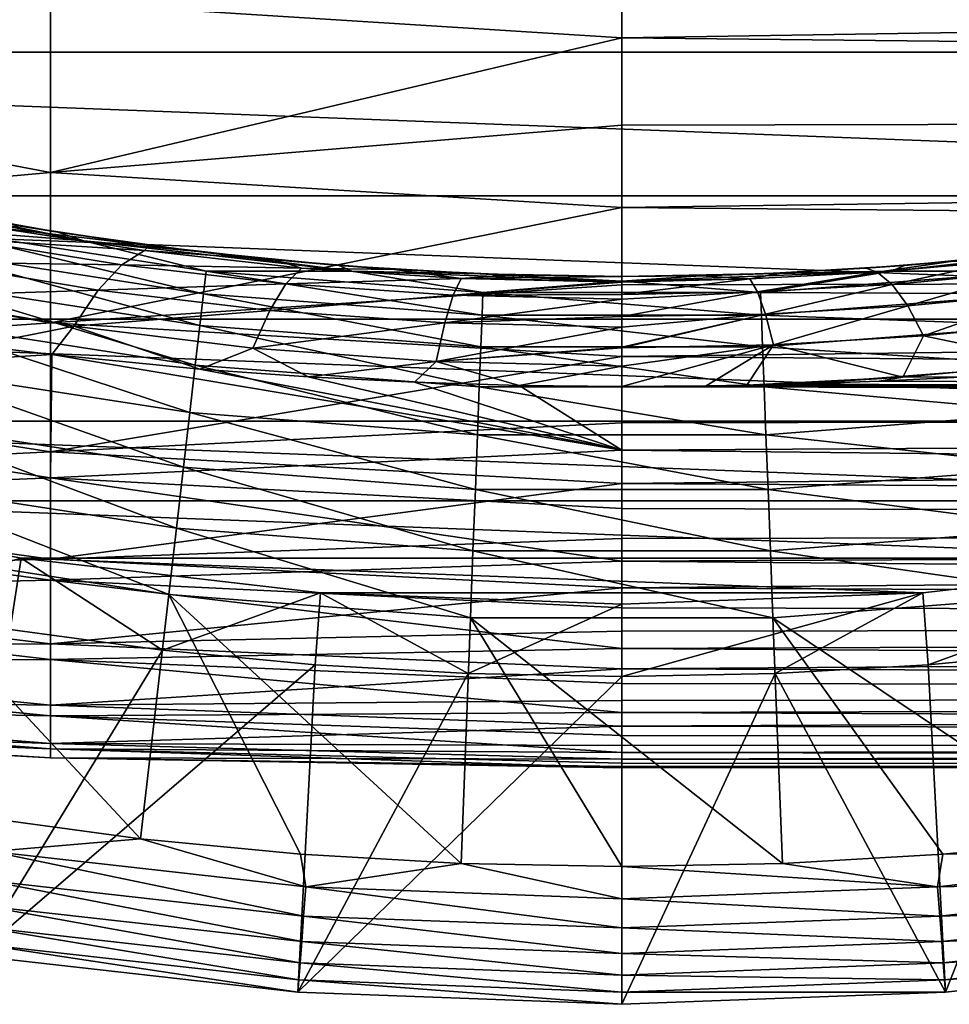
# Model space of a CAD drawing. Header units: metres. Extents: x -61 to 49, y -32 to 32.
# Tile 20 of 256: x -22.84 to -20, y -13.22 to -10.22. Entities that reach past the tile are written whole.
import ezdxf

# ---------------------------------------------------------------- set-up
doc = ezdxf.new("R2010")
doc.units = ezdxf.units.M
doc.layers.add('solid_K_27_40_10_000Y34', color=7, linetype='CONTINUOUS')

msp = doc.modelspace()

# ---------------------------------------------------------------- linework, layer by layer
at = {"layer": 'solid_K_27_40_10_000Y34'}
for points in [[(-27.903782, -9.815182, -32), (-14.096218, -9.815182, -32), (-14.86784, -10.314869, -32)], [(-27.13216, -10.314869, -32), (-27.903782, -9.815182, -32), (-14.86784, -10.314869, -32)], [(-24.491528, -9.806365, 7.550623), (-24.491528, -10.352842, 6.781987), (-22.742485, -10.161375, 7.226955)], [(-21, -10.271112, 7.124201), (0, -10.492024, 6.794649), (0, -9.941111, 7.577873)], [(-21, -9.988726, 7.515009), (-21, -10.271112, 7.124201), (0, -9.941111, 7.577873)], [(-22.742485, -10.161375, 7.226955), (-21, -10.271112, 7.124201), (-21, -9.988726, 7.515009)], [(-24.491528, -10.352842, 6.781987), (-22.742485, -10.682092, 6.432367), (-22.742485, -10.161375, 7.226955)], [(-22.742485, -10.161375, 7.226955), (-22.742485, -10.682092, 6.432367), (-21, -10.271112, 7.124201)], [(-22.742485, -10.682092, 6.432367), (-21, -10.538218, 6.722795), (-21, -10.271112, 7.124201)], [(-21, -10.271112, 7.124201), (-21, -10.538218, 6.722795), (0, -10.492024, 6.794649)], [(-27.13216, -10.314869, -32), (-14.86784, -10.314869, -32), (-15.675418, -10.754004, -32)], [(-26.324583, -10.754004, -32), (-27.13216, -10.314869, -32), (-15.675418, -10.754004, -32)], [(-24.491528, -10.352842, 6.781987), (-24.491528, -10.839205, 5.97397), (-22.742485, -10.682092, 6.432367)], [(-21, -10.789644, 6.311385), (0, -10.981367, 5.971549), (0, -10.492024, 6.794649)], [(-21, -10.538218, 6.722795), (-21, -10.789644, 6.311385), (0, -10.492024, 6.794649)], [(-22.742485, -10.682092, 6.432367), (-21, -10.789644, 6.311385), (-21, -10.538218, 6.722795)], [(-24.491528, -10.839205, 5.97397), (-22.742485, -11.140802, 5.600442), (-22.742485, -10.682092, 6.432367)], [(-22.742485, -10.682092, 6.432367), (-22.742485, -11.140802, 5.600442), (-21, -10.789644, 6.311385)], [(-26.324583, -10.754004, -32), (-15.675418, -10.754004, -32), (-16.51428, -11.130046, -32)], [(-25.48572, -11.130046, -32), (-26.324583, -10.754004, -32), (-16.51428, -11.130046, -32)], [(-23.450846, -10.737858, -19.077032), (-22.641552, -10.890985, -19.077032), (-23.145994, -10.788638, -18.834936)], [(-23.105015, -10.854031, -19.317802), (-22.641552, -10.890985, -19.077032), (-23.450846, -10.737858, -19.077032)], [(-22.841665, -10.844735, -7.086226), (-23.145994, -10.788638, -18.834936), (-22.720779, -10.864572, -18.834936)], [(-22.641552, -10.890985, -19.077032), (-22.720779, -10.864572, -18.834936), (-23.145994, -10.788638, -18.834936)], [(-22.742485, -11.140802, 5.600442), (-21, -11.025017, 5.890586), (-21, -10.789644, 6.311385)], [(-21, -10.789644, 6.311385), (-21, -11.025017, 5.890586), (0, -10.981367, 5.971549)], [(-24.491528, -10.839205, 5.97397), (-24.491528, -11.262629, 5.131266), (-22.742485, -11.140802, 5.600442)], [(-22.926676, -10.847767, -6.744279), (-22.841665, -10.844735, -7.086226), (-22.440596, -10.905259, -6.971055)], [(-22.440596, -10.905259, -6.971055), (-22.841665, -10.844735, -7.086226), (-22.720779, -10.864572, -18.834936)], [(-23.118336, -10.92271, -19.552031), (-22.275993, -11.052818, -19.552031), (-23.105015, -10.854031, -19.317802)], [(-23.105015, -10.854031, -19.317802), (-22.267971, -10.98332, -19.317802), (-22.641552, -10.890985, -19.077032)], [(-22.275993, -11.052818, -19.552031), (-22.267971, -10.98332, -19.317802), (-23.105015, -10.854031, -19.317802)], [(-23.014748, -10.88519, -6.404721), (-22.926676, -10.847767, -6.744279), (-22.456352, -10.920732, -6.612664)], [(-22.456352, -10.920732, -6.612664), (-22.926676, -10.847767, -6.744279), (-22.440596, -10.905259, -6.971055)], [(-22.440596, -10.905259, -6.971055), (-22.720779, -10.864572, -18.834936), (-22.292912, -10.923753, -18.834936)], [(-22.641552, -10.890985, -19.077032), (-22.292912, -10.923753, -18.834936), (-22.720779, -10.864572, -18.834936)], [(-23.106974, -10.956305, -6.071712), (-23.014748, -10.88519, -6.404721), (-22.525288, -10.964016, -6.2694)], [(-22.525288, -10.964016, -6.2694), (-23.014748, -10.88519, -6.404721), (-22.456352, -10.920732, -6.612664)], [(-22.641552, -10.890985, -19.077032), (-21.823078, -10.983204, -19.077032), (-22.292912, -10.923753, -18.834936)], [(-22.267971, -10.98332, -19.317802), (-21.823078, -10.983204, -19.077032), (-22.641552, -10.890985, -19.077032)], [(-22.456352, -10.920732, -6.612664), (-22.440596, -10.905259, -6.971055), (-22.058771, -10.948927, -6.886601)], [(-22.058771, -10.948927, -6.886601), (-22.440596, -10.905259, -6.971055), (-22.292912, -10.923753, -18.834936)], [(-20.176922, -10.983204, -19.077032), (-19.358448, -10.890985, -19.077032), (-20.13695, -10.96609, -18.834936)], [(-19.732029, -10.98332, -19.317802), (-19.358448, -10.890985, -19.077032), (-20.176922, -10.983204, -19.077032)], [(-19.358448, -10.890985, -19.077032), (-19.707088, -10.923753, -18.834936), (-20.13695, -10.96609, -18.834936)], [(-23.136747, -11.017647, -19.776541), (-22.287085, -11.148885, -19.776541), (-23.118336, -10.92271, -19.552031)], [(-22.287085, -11.148885, -19.776541), (-22.275993, -11.052818, -19.552031), (-23.118336, -10.92271, -19.552031)], [(-22.525288, -10.964016, -6.2694), (-22.456352, -10.920732, -6.612664), (-21.976816, -10.973948, -6.514784)], [(-21.976816, -10.973948, -6.514784), (-22.456352, -10.920732, -6.612664), (-22.058771, -10.948927, -6.886601)], [(-22.058771, -10.948927, -6.886601), (-22.292912, -10.923753, -18.834936), (-21.86305, -10.96609, -18.834936)], [(-21.823078, -10.983204, -19.077032), (-21.86305, -10.96609, -18.834936), (-22.292912, -10.923753, -18.834936)], [(-19.988632, -10.953407, -6.917551), (-20.13695, -10.96609, -18.834936), (-19.707088, -10.923753, -18.834936)], [(-23.202463, -11.060428, -5.748451), (-23.106974, -10.956305, -6.071712), (-22.597309, -11.041093, -5.932756)], [(-22.597309, -11.041093, -5.932756), (-23.106974, -10.956305, -6.071712), (-22.525288, -10.964016, -6.2694)], [(-22.597309, -11.041093, -5.932756), (-22.525288, -10.964016, -6.2694), (-22.024332, -11.021749, -6.168489)], [(-22.024332, -11.021749, -6.168489), (-22.525288, -10.964016, -6.2694), (-21.976816, -10.973948, -6.514784)], [(-21.693569, -10.978113, -6.829473), (-22.058771, -10.948927, -6.886601), (-21.86305, -10.96609, -18.834936)], [(-21.976816, -10.973948, -6.514784), (-22.058771, -10.948927, -6.886601), (-21.693569, -10.978113, -6.829473)], [(-19.988632, -10.953407, -6.917551), (-20.255157, -10.974753, -6.857494), (-20.13695, -10.96609, -18.834936)], [(-20.22097, -10.986195, -6.545013), (-20.255157, -10.974753, -6.857494), (-19.988632, -10.953407, -6.917551)], [(-19.839098, -10.952531, -6.632997), (-20.22097, -10.986195, -6.545013), (-19.988632, -10.953407, -6.917551)], [(-20.174561, -11.024228, -6.236421), (-20.22097, -10.986195, -6.545013), (-19.839098, -10.952531, -6.632997)], [(-19.771727, -10.987038, -6.327863), (-20.174561, -11.024228, -6.236421), (-19.839098, -10.952531, -6.632997)], [(-22.275993, -11.052818, -19.552031), (-21.426165, -11.118063, -19.552031), (-22.267971, -10.98332, -19.317802)], [(-22.267971, -10.98332, -19.317802), (-21.423485, -11.048155, -19.317802), (-21.823078, -10.983204, -19.077032)], [(-21.426165, -11.118063, -19.552031), (-21.423485, -11.048155, -19.317802), (-22.267971, -10.98332, -19.317802)], [(-22.024332, -11.021749, -6.168489), (-21.976816, -10.973948, -6.514784), (-21.4902, -11.006328, -6.454576)], [(-21.4902, -11.006328, -6.454576), (-21.976816, -10.973948, -6.514784), (-21.693569, -10.978113, -6.829473)], [(-21.693569, -10.978113, -6.829473), (-21.86305, -10.96609, -18.834936), (-21.431858, -10.991519, -18.834936)], [(-21.823078, -10.983204, -19.077032), (-21.431858, -10.991519, -18.834936), (-21.86305, -10.96609, -18.834936)], [(-21.823078, -10.983204, -19.077032), (-21, -11.014002, -19.077032), (-21.431858, -10.991519, -18.834936)], [(-21.423485, -11.048155, -19.317802), (-21, -11.014002, -19.077032), (-21.823078, -10.983204, -19.077032)], [(-21.34095, -10.994715, -6.796288), (-21.693569, -10.978113, -6.829473), (-21.431858, -10.991519, -18.834936)], [(-21.4902, -11.006328, -6.454576), (-21.693569, -10.978113, -6.829473), (-21.34095, -10.994715, -6.796288)], [(-21.4902, -11.006328, -6.454576), (-21.34095, -10.994715, -6.796288), (-21, -11, -6.786015)], [(-21.34095, -10.994715, -6.796288), (-21.431858, -10.991519, -18.834936), (-21, -11, -18.834936)], [(-21, -11.014002, -19.077032), (-21, -11, -18.834936), (-21.431858, -10.991519, -18.834936)], [(-21, -11, -6.786015), (-21.34095, -10.994715, -6.796288), (-21, -11, -18.834936)], [(-21, -11.243987, 5.461022), (0, -11.406266, 5.113404), (0, -10.981367, 5.971549)], [(-21, -11.025017, 5.890586), (-21, -11.243987, 5.461022), (0, -10.981367, 5.971549)], [(-20.176922, -10.983204, -19.077032), (-20.568142, -10.991519, -18.834936), (-21, -11, -18.834936)], [(-21, -11.014002, -19.077032), (-20.176922, -10.983204, -19.077032), (-21, -11, -18.834936)], [(-20.576515, -11.048155, -19.317802), (-20.176922, -10.983204, -19.077032), (-21, -11.014002, -19.077032)], [(-21, -11, -6.786015), (-21, -11, -18.834936), (-20.568142, -10.991519, -18.834936)], [(-20.758699, -10.997353, -6.793377), (-21, -11, -6.786015), (-20.568142, -10.991519, -18.834936)], [(-20.510244, -10.989092, -6.817299), (-20.758699, -10.997353, -6.793377), (-20.568142, -10.991519, -18.834936)], [(-20.609011, -11.006741, -6.490845), (-20.758699, -10.997353, -6.793377), (-20.510244, -10.989092, -6.817299)], [(-20.22097, -10.986195, -6.545013), (-20.609011, -11.006741, -6.490845), (-20.510244, -10.989092, -6.817299)], [(-20.585344, -11.047017, -6.179989), (-20.609011, -11.006741, -6.490845), (-20.22097, -10.986195, -6.545013)], [(-20.174561, -11.024228, -6.236421), (-20.585344, -11.047017, -6.179989), (-20.22097, -10.986195, -6.545013)], [(-20.576515, -11.048155, -19.317802), (-19.732029, -10.98332, -19.317802), (-20.176922, -10.983204, -19.077032)], [(-19.724007, -11.052818, -19.552031), (-19.732029, -10.98332, -19.317802), (-20.576515, -11.048155, -19.317802)], [(-20.510244, -10.989092, -6.817299), (-20.568142, -10.991519, -18.834936), (-20.13695, -10.96609, -18.834936)], [(-20.176922, -10.983204, -19.077032), (-20.13695, -10.96609, -18.834936), (-20.568142, -10.991519, -18.834936)], [(-20.255157, -10.974753, -6.857494), (-20.510244, -10.989092, -6.817299), (-20.13695, -10.96609, -18.834936)], [(-20.22097, -10.986195, -6.545013), (-20.510244, -10.989092, -6.817299), (-20.255157, -10.974753, -6.857494)], [(-20.127014, -11.089282, -5.932552), (-20.174561, -11.024228, -6.236421), (-19.771727, -10.987038, -6.327863)], [(-19.702629, -11.048542, -6.027399), (-20.127014, -11.089282, -5.932552), (-19.771727, -10.987038, -6.327863)], [(-23.160002, -11.137552, -19.988293), (-22.301092, -11.270219, -19.988293), (-23.136747, -11.017647, -19.776541)], [(-22.301092, -11.270219, -19.988293), (-22.287085, -11.148885, -19.776541), (-23.136747, -11.017647, -19.776541)], [(-22.742485, -11.140802, 5.600442), (-21, -11.243987, 5.461022), (-21, -11.025017, 5.890586)], [(-22.073889, -11.103412, -5.828874), (-22.597309, -11.041093, -5.932756), (-22.024332, -11.021749, -6.168489)], [(-22.073889, -11.103412, -5.828874), (-22.024332, -11.021749, -6.168489), (-21.514454, -11.056998, -6.106304)], [(-21.514454, -11.056998, -6.106304), (-22.024332, -11.021749, -6.168489), (-21.4902, -11.006328, -6.454576)], [(-21.514454, -11.056998, -6.106304), (-21.4902, -11.006328, -6.454576), (-21, -11.017239, -6.434094)], [(-21.514454, -11.056998, -6.106304), (-21, -11.017239, -6.434094), (-21, -11.054737, -6.160625)], [(-21.4902, -11.006328, -6.454576), (-21, -11, -6.786015), (-21, -11.013691, -6.472306)], [(-21.4902, -11.006328, -6.454576), (-21, -11.013691, -6.472306), (-21, -11.017239, -6.434094)], [(-21.423485, -11.048155, -19.317802), (-20.576515, -11.048155, -19.317802), (-21, -11.014002, -19.077032)], [(-21, -11.013691, -6.472306), (-21, -11, -6.786015), (-20.758699, -10.997353, -6.793377)], [(-20.609011, -11.006741, -6.490845), (-21, -11.013691, -6.472306), (-20.758699, -10.997353, -6.793377)], [(-21, -11.017239, -6.434094), (-21, -11.013691, -6.472306), (-20.609011, -11.006741, -6.490845)], [(-21, -11.054737, -6.160625), (-21, -11.017239, -6.434094), (-20.609011, -11.006741, -6.490845)], [(-20.585344, -11.047017, -6.179989), (-21, -11.054737, -6.160625), (-20.609011, -11.006741, -6.490845)], [(-20.561115, -11.114326, -5.873889), (-20.585344, -11.047017, -6.179989), (-20.174561, -11.024228, -6.236421)], [(-20.127014, -11.089282, -5.932552), (-20.561115, -11.114326, -5.873889), (-20.174561, -11.024228, -6.236421)], [(-22.671724, -11.15122, -5.605967), (-23.202463, -11.060428, -5.748451), (-22.597309, -11.041093, -5.932756)], [(-22.671724, -11.15122, -5.605967), (-22.597309, -11.041093, -5.932756), (-22.073889, -11.103412, -5.828874)], [(-22.287085, -11.148885, -19.776541), (-21.429869, -11.214698, -19.776541), (-22.275993, -11.052818, -19.552031)], [(-21.429869, -11.214698, -19.776541), (-21.426165, -11.118063, -19.552031), (-22.275993, -11.052818, -19.552031)], [(-21.514454, -11.056998, -6.106304), (-21, -11.054737, -6.160625), (-21, -11.068892, -6.08511)], [(-21.426165, -11.118063, -19.552031), (-20.573835, -11.118063, -19.552031), (-21.423485, -11.048155, -19.317802)], [(-20.573835, -11.118063, -19.552031), (-20.576515, -11.048155, -19.317802), (-21.423485, -11.048155, -19.317802)], [(-21, -11.068892, -6.08511), (-21, -11.054737, -6.160625), (-20.585344, -11.047017, -6.179989)], [(-21, -11.121979, -5.856853), (-21, -11.068892, -6.08511), (-20.585344, -11.047017, -6.179989)], [(-20.561115, -11.114326, -5.873889), (-21, -11.121979, -5.856853), (-20.585344, -11.047017, -6.179989)], [(-20.573835, -11.118063, -19.552031), (-19.724007, -11.052818, -19.552031), (-20.576515, -11.048155, -19.317802)], [(-19.712915, -11.148885, -19.776541), (-19.724007, -11.052818, -19.552031), (-20.573835, -11.118063, -19.552031)], [(-20.078693, -11.180861, -5.635722), (-20.127014, -11.089282, -5.932552), (-19.702629, -11.048542, -6.027399)], [(-19.632334, -11.136576, -5.733894), (-20.078693, -11.180861, -5.635722), (-19.702629, -11.048542, -6.027399)], [(-22.671724, -11.15122, -5.605967), (-22.96825, -11.210253, -5.44069), (-23.202463, -11.060428, -5.748451)], [(-21.539722, -11.141568, -5.76475), (-22.073889, -11.103412, -5.828874), (-21.514454, -11.056998, -6.106304)], [(-21.539722, -11.141568, -5.76475), (-21.514454, -11.056998, -6.106304), (-21, -11.068892, -6.08511)], [(-21.539722, -11.141568, -5.76475), (-21, -11.068892, -6.08511), (-21, -11.121979, -5.856853)], [(-22.125008, -11.218149, -5.499199), (-22.671724, -11.15122, -5.605967), (-22.073889, -11.103412, -5.828874)], [(-22.125008, -11.218149, -5.499199), (-22.073889, -11.103412, -5.828874), (-21.539722, -11.141568, -5.76475)], [(-21, -11.154454, -5.742857), (-21, -11.121979, -5.856853), (-20.561115, -11.114326, -5.873889)], [(-21, -11.215894, -5.558102), (-21, -11.154454, -5.742857), (-20.561115, -11.114326, -5.873889)], [(-21, -11.217418, -5.55391), (-21, -11.215894, -5.558102), (-20.561115, -11.114326, -5.873889)], [(-20.536507, -11.208154, -5.574882), (-21, -11.217418, -5.55391), (-20.561115, -11.114326, -5.873889)], [(-20.536507, -11.208154, -5.574882), (-20.561115, -11.114326, -5.873889), (-20.127014, -11.089282, -5.932552)], [(-20.078693, -11.180861, -5.635722), (-20.536507, -11.208154, -5.574882), (-20.127014, -11.089282, -5.932552)], [(-25.48572, -11.130046, -32), (-16.51428, -11.130046, -32), (-17.379412, -11.440759, -32)], [(-24.620588, -11.440759, -32), (-25.48572, -11.130046, -32), (-17.379412, -11.440759, -32)], [(-24.491528, -11.262629, 5.131266), (-22.742485, -11.534845, 4.736008), (-22.742485, -11.140802, 5.600442)], [(-23.187782, -11.280803, -20.184416), (-22.317827, -11.415176, -20.184416), (-23.160002, -11.137552, -19.988293)], [(-22.317827, -11.415176, -20.184416), (-22.301092, -11.270219, -19.988293), (-23.160002, -11.137552, -19.988293)], [(-22.742485, -11.140802, 5.600442), (-22.742485, -11.534845, 4.736008), (-21, -11.243987, 5.461022)], [(-21.565762, -11.259224, -5.433194), (-22.125008, -11.218149, -5.499199), (-21.539722, -11.141568, -5.76475)], [(-21.565762, -11.259224, -5.433194), (-21.539722, -11.141568, -5.76475), (-21, -11.154454, -5.742857)], [(-21.539722, -11.141568, -5.76475), (-21, -11.121979, -5.856853), (-21, -11.154454, -5.742857)], [(-21.429869, -11.214698, -19.776541), (-20.570131, -11.214698, -19.776541), (-21.426165, -11.118063, -19.552031)], [(-20.570131, -11.214698, -19.776541), (-20.573835, -11.118063, -19.552031), (-21.426165, -11.118063, -19.552031)], [(-20.570131, -11.214698, -19.776541), (-19.712915, -11.148885, -19.776541), (-20.573835, -11.118063, -19.552031)], [(-19.677286, -11.264066, -5.420813), (-20.078693, -11.180861, -5.635722), (-19.632334, -11.136576, -5.733894)], [(-22.671724, -11.15122, -5.605967), (-22.739212, -11.237746, -5.403551), (-22.96825, -11.210253, -5.44069)], [(-22.671724, -11.15122, -5.605967), (-22.286808, -11.282078, -5.342839), (-22.739212, -11.237746, -5.403551)], [(-22.125008, -11.218149, -5.499199), (-22.286808, -11.282078, -5.342839), (-22.671724, -11.15122, -5.605967)], [(-22.301092, -11.270219, -19.988293), (-21.434547, -11.336748, -19.988293), (-22.287085, -11.148885, -19.776541)], [(-21.434547, -11.336748, -19.988293), (-21.429869, -11.214698, -19.776541), (-22.287085, -11.148885, -19.776541)], [(-21.565762, -11.259224, -5.433194), (-21, -11.154454, -5.742857), (-21, -11.215894, -5.558102)], [(-19.698908, -11.270219, -19.988293), (-19.712915, -11.148885, -19.776541), (-20.570131, -11.214698, -19.776541)], [(-20.142151, -11.306896, -5.329837), (-20.536507, -11.208154, -5.574882), (-20.078693, -11.180861, -5.635722)], [(-19.677286, -11.264066, -5.420813), (-20.142151, -11.306896, -5.329837), (-20.078693, -11.180861, -5.635722)], [(-24.491528, -11.346191, -4.943746), (-22.96825, -11.210253, -5.44069), (-22.739212, -11.237746, -5.403551)], [(-22.125008, -11.218149, -5.499199), (-21.956736, -11.305851, -5.310009), (-22.286808, -11.282078, -5.342839)], [(-21.565762, -11.259224, -5.433194), (-21.956736, -11.305851, -5.310009), (-22.125008, -11.218149, -5.499199)], [(-21.565762, -11.259224, -5.433194), (-21, -11.215894, -5.558102), (-21, -11.217418, -5.55391)], [(-21.565762, -11.259224, -5.433194), (-21, -11.217418, -5.55391), (-21.000002, -11.273105, -5.410625)], [(-21.434547, -11.336748, -19.988293), (-20.565453, -11.336748, -19.988293), (-21.429869, -11.214698, -19.776541)], [(-20.565453, -11.336748, -19.988293), (-20.570131, -11.214698, -19.776541), (-21.429869, -11.214698, -19.776541)], [(-21.000002, -11.273105, -5.410625), (-20.536507, -11.208154, -5.574882), (-21, -11.335403, -5.268645)], [(-21.000002, -11.273105, -5.410625), (-21, -11.217418, -5.55391), (-20.536507, -11.208154, -5.574882)], [(-20.536507, -11.208154, -5.574882), (-20.742598, -11.333806, -5.27208), (-21, -11.335403, -5.268645)], [(-20.536507, -11.208154, -5.574882), (-20.618309, -11.331668, -5.276675), (-20.742598, -11.333806, -5.27208)], [(-20.142151, -11.306896, -5.329837), (-20.618309, -11.331668, -5.276675), (-20.536507, -11.208154, -5.574882)], [(-20.565453, -11.336748, -19.988293), (-19.698908, -11.270219, -19.988293), (-20.570131, -11.214698, -19.776541)], [(-24.491528, -11.346191, -4.943746), (-22.739212, -11.237746, -5.403551), (-22.742485, -11.614265, -4.53776)], [(-24.491528, -11.262629, 5.131266), (-24.491528, -11.620655, 4.258765), (-22.742485, -11.534845, 4.736008)], [(-22.742485, -11.614265, -4.53776), (-22.739212, -11.237746, -5.403551), (-21, -11.530157, -4.827574)], [(-22.742485, -11.534845, 4.736008), (-21, -11.446227, 5.023334), (-21, -11.243987, 5.461022)], [(-22.739212, -11.237746, -5.403551), (-22.286808, -11.282078, -5.342839), (-21, -11.530157, -4.827574)], [(-21.565762, -11.259224, -5.433194), (-21.632061, -11.322644, -5.28646), (-21.956736, -11.305851, -5.310009)], [(-21.565762, -11.259224, -5.433194), (-21.313101, -11.33247, -5.272602), (-21.632061, -11.322644, -5.28646)], [(-21.565762, -11.259224, -5.433194), (-21.000002, -11.273105, -5.410625), (-21.313101, -11.33247, -5.272602)], [(-21, -11.243987, 5.461022), (-21, -11.446227, 5.023334), (0, -11.406266, 5.113404)], [(-19.677286, -11.264066, -5.420813), (-19.944731, -11.305721, -5.332042), (-20.142151, -11.306896, -5.329837)], [(-23.219715, -11.445457, -20.362253), (-22.337061, -11.581792, -20.362253), (-23.187782, -11.280803, -20.184416)], [(-22.337061, -11.581792, -20.362253), (-22.317827, -11.415176, -20.184416), (-23.187782, -11.280803, -20.184416)], [(-22.317827, -11.415176, -20.184416), (-21.440136, -11.48256, -20.184416), (-22.301092, -11.270219, -19.988293)], [(-21.440136, -11.48256, -20.184416), (-21.434547, -11.336748, -19.988293), (-22.301092, -11.270219, -19.988293)], [(-22.286808, -11.282078, -5.342839), (-21.956736, -11.305851, -5.310009), (-21, -11.530157, -4.827574)], [(-21.000002, -11.273105, -5.410625), (-21, -11.335403, -5.268645), (-21.313101, -11.33247, -5.272602)], [(-19.682173, -11.415176, -20.184416), (-19.698908, -11.270219, -19.988293), (-20.565453, -11.336748, -19.988293)], [(-21.956736, -11.305851, -5.310009), (-21.632061, -11.322644, -5.28646), (-21, -11.530157, -4.827574)], [(-21.632061, -11.322644, -5.28646), (-21.313101, -11.33247, -5.272602), (-21, -11.530157, -4.827574)], [(-20.142151, -11.306896, -5.329837), (-20.480711, -11.328295, -5.283913), (-20.618309, -11.331668, -5.276675)], [(-20.142151, -11.306896, -5.329837), (-20.214371, -11.31885, -5.304115), (-20.480711, -11.328295, -5.283913)], [(-20.480711, -11.328295, -5.283913), (-20.214371, -11.31885, -5.304115), (0, -11.406266, -5.113404)], [(-20.214371, -11.31885, -5.304115), (-19.944731, -11.305721, -5.332042), (0, -11.406266, -5.113404)], [(-20.142151, -11.306896, -5.329837), (-19.944731, -11.305721, -5.332042), (-20.214371, -11.31885, -5.304115)], [(-24.491528, -11.689696, -4.065427), (-24.491528, -11.346191, -4.943746), (-22.742485, -11.614265, -4.53776)], [(-21.440136, -11.48256, -20.184416), (-20.559864, -11.48256, -20.184416), (-21.434547, -11.336748, -19.988293)], [(-20.559864, -11.48256, -20.184416), (-20.565453, -11.336748, -19.988293), (-21.434547, -11.336748, -19.988293)], [(-21.313101, -11.33247, -5.272602), (-21, -11.335403, -5.268645), (-21, -11.530157, -4.827574)], [(-21, -11.335403, -5.268645), (-20.742598, -11.333806, -5.27208), (0, -11.406266, -5.113404)], [(-21, -11.530157, -4.827574), (-21, -11.335403, -5.268645), (0, -11.406266, -5.113404)], [(-20.742598, -11.333806, -5.27208), (-20.618309, -11.331668, -5.276675), (0, -11.406266, -5.113404)], [(-20.618309, -11.331668, -5.276675), (-20.480711, -11.328295, -5.283913), (0, -11.406266, -5.113404)], [(-20.559864, -11.48256, -20.184416), (-19.682173, -11.415176, -20.184416), (-20.565453, -11.336748, -19.988293)], [(-22.337061, -11.581792, -20.362253), (-21.44656, -11.65016, -20.362253), (-22.317827, -11.415176, -20.184416)], [(-21.44656, -11.65016, -20.362253), (-21.440136, -11.48256, -20.184416), (-22.317827, -11.415176, -20.184416)], [(-21, -11.631438, 4.578171), (0, -11.764227, 4.225251), (0, -11.406266, 5.113404)], [(-21, -11.446227, 5.023334), (-21, -11.631438, 4.578171), (0, -11.406266, 5.113404)], [(-21, -11.530157, -4.827574), (0, -11.406266, -5.113404), (0, -11.764227, -4.225251)], [(-19.662939, -11.581792, -20.362253), (-19.682173, -11.415176, -20.184416), (-20.559864, -11.48256, -20.184416)], [(-24.620588, -11.440759, -32), (-17.379412, -11.440759, -32), (-18.265709, -11.68432, -32)], [(-23.734291, -11.68432, -32), (-24.620588, -11.440759, -32), (-18.265709, -11.68432, -32)], [(-23.255367, -11.629284, -20.519396), (-22.358536, -11.767808, -20.519396), (-23.219715, -11.445457, -20.362253)], [(-22.358536, -11.767808, -20.519396), (-22.337061, -11.581792, -20.362253), (-23.219715, -11.445457, -20.362253)], [(-22.742485, -11.534845, 4.736008), (-21, -11.631438, 4.578171), (-21, -11.446227, 5.023334)], [(-21.44656, -11.65016, -20.362253), (-20.55344, -11.65016, -20.362253), (-21.440136, -11.48256, -20.184416)], [(-20.55344, -11.65016, -20.362253), (-20.559864, -11.48256, -20.184416), (-21.440136, -11.48256, -20.184416)], [(-20.55344, -11.65016, -20.362253), (-19.662939, -11.581792, -20.362253), (-20.559864, -11.48256, -20.184416)], [(-24.491528, -11.620655, 4.258765), (-22.742485, -11.861933, 3.844084), (-22.742485, -11.534845, 4.736008)], [(-22.742485, -11.614265, -4.53776), (-21, -11.530157, -4.827574), (-21, -11.707756, -4.379321)], [(-22.742485, -11.534845, 4.736008), (-22.742485, -11.861933, 3.844084), (-21, -11.631438, 4.578171)], [(-21, -11.707756, -4.379321), (-21, -11.530157, -4.827574), (0, -11.764227, -4.225251)], [(-22.358536, -11.767808, -20.519396), (-21.453733, -11.837275, -20.519396), (-22.337061, -11.581792, -20.362253)], [(-21.453733, -11.837275, -20.519396), (-21.44656, -11.65016, -20.362253), (-22.337061, -11.581792, -20.362253)], [(-19.641464, -11.767808, -20.519396), (-19.662939, -11.581792, -20.362253), (-20.55344, -11.65016, -20.362253)], [(-24.491528, -11.689696, -4.065427), (-22.742485, -11.614265, -4.53776), (-22.742485, -11.926029, -3.640365)], [(-24.491528, -11.620655, 4.258765), (-24.491528, -11.911203, 3.361536), (-22.742485, -11.861933, 3.844084)], [(-22.742485, -11.614265, -4.53776), (-21, -11.707756, -4.379321), (-21, -11.867936, -3.924551)], [(-22.742485, -11.926029, -3.640365), (-22.742485, -11.614265, -4.53776), (-21, -11.867936, -3.924551)], [(-23.255367, -11.629284, -20.519396), (-23.294212, -11.829585, -20.653589), (-22.381935, -11.970495, -20.653589)], [(-23.255367, -11.629284, -20.519396), (-22.381935, -11.970495, -20.653589), (-22.358536, -11.767808, -20.519396)], [(-22.742485, -11.861933, 3.844084), (-21, -11.799343, 4.126197), (-21, -11.631438, 4.578171)], [(-21.453733, -11.837275, -20.519396), (-20.546267, -11.837275, -20.519396), (-21.44656, -11.65016, -20.362253)], [(-20.546267, -11.837275, -20.519396), (-20.55344, -11.65016, -20.362253), (-21.44656, -11.65016, -20.362253)], [(-21, -11.631438, 4.578171), (-21, -11.799343, 4.126197), (0, -11.764227, 4.225251)], [(-20.546267, -11.837275, -20.519396), (-19.641464, -11.767808, -20.519396), (-20.55344, -11.65016, -20.362253)], [(-23.73432, -11.684313, -30), (-22.831915, -11.859337, -30), (-23.326567, -11.996941, -30)], [(-22.831949, -11.859332, -32), (-22.831915, -11.859337, -30), (-23.73432, -11.684313, -30)], [(-22.831949, -11.859332, -32), (-23.73432, -11.684313, -30), (-23.734291, -11.68432, -32)], [(-23.734291, -11.68432, -32), (-18.265709, -11.68432, -32), (-19.168051, -11.859332, -32)], [(-22.831949, -11.859332, -32), (-23.734291, -11.68432, -32), (-19.168051, -11.859332, -32)], [(-24.491528, -11.965322, -3.163502), (-24.491528, -11.689696, -4.065427), (-22.742485, -11.926029, -3.640365)], [(-21, -11.867936, -3.924551), (-21, -11.707756, -4.379321), (0, -11.764227, -4.225251)], [(-22.358536, -11.767808, -20.519396), (-22.381935, -11.970495, -20.653589), (-21.461548, -12.041158, -20.653589)], [(-22.358536, -11.767808, -20.519396), (-21.461548, -12.041158, -20.653589), (-21.453733, -11.837275, -20.519396)], [(-21, -11.949693, 3.668084), (0, -12.053151, 3.312301), (0, -11.764227, 4.225251)], [(-21, -11.799343, 4.126197), (-21, -11.949693, 3.668084), (0, -11.764227, 4.225251)], [(-21, -11.867936, -3.924551), (0, -11.764227, -4.225251), (0, -12.053151, -3.312301)], [(-20.546267, -11.837275, -20.519396), (-19.618065, -11.970495, -20.653589), (-19.641464, -11.767808, -20.519396)], [(-22.742485, -11.861933, 3.844084), (-21, -11.949693, 3.668084), (-21, -11.799343, 4.126197)], [(-22.467949, -12.715547, -21.086603), (-22.381935, -11.970495, -20.653589), (-23.294212, -11.829585, -20.653589)], [(-22.953911, -12.649989, -21.086603), (-22.467949, -12.715547, -21.086603), (-23.294212, -11.829585, -20.653589)], [(-24.491528, -11.911203, 3.361536), (-22.742485, -12.120166, 2.929846), (-22.742485, -11.861933, 3.844084)], [(-22.831915, -11.859337, -30), (-22.865595, -12.077209, -30), (-23.326567, -11.996941, -30)], [(-22.831915, -11.859337, -30), (-22.401388, -12.13983, -30), (-22.865595, -12.077209, -30)], [(-21.918816, -11.96477, -32), (-22.831915, -11.859337, -30), (-22.831949, -11.859332, -32)], [(-22.831949, -11.859332, -32), (-19.168051, -11.859332, -32), (-20.081184, -11.96477, -32)], [(-21.918816, -11.96477, -32), (-22.831949, -11.859332, -32), (-20.081184, -11.96477, -32)], [(-22.831915, -11.859337, -30), (-21.918751, -11.964776, -30), (-22.401388, -12.13983, -30)], [(-21.918816, -11.96477, -32), (-21.918751, -11.964776, -30), (-22.831915, -11.859337, -30)], [(-22.742485, -11.861933, 3.844084), (-22.742485, -12.120166, 2.929846), (-21, -11.949693, 3.668084)], [(-21.453733, -11.837275, -20.519396), (-21.461548, -12.041158, -20.653589), (-20.538452, -12.041158, -20.653589)], [(-21.453733, -11.837275, -20.519396), (-20.538452, -12.041158, -20.653589), (-20.546267, -11.837275, -20.519396)], [(-20.546267, -11.837275, -20.519396), (-20.538452, -12.041158, -20.653589), (-19.618065, -11.970495, -20.653589)], [(-19.168051, -11.859332, -32), (-19.168085, -11.859337, -30), (-20.081249, -11.964776, -30)], [(-20.081184, -11.96477, -32), (-19.168051, -11.859332, -32), (-20.081249, -11.964776, -30)], [(-20.081249, -11.964776, -30), (-19.168085, -11.859337, -30), (-20.064415, -12.184591, -30)], [(-19.168085, -11.859337, -30), (-19.598604, -12.139829, -30), (-20.064415, -12.184591, -30)], [(-22.742485, -11.926029, -3.640365), (-21, -11.867936, -3.924551), (-21, -12.010458, -3.463943)], [(-21, -12.010458, -3.463943), (-21, -11.867936, -3.924551), (0, -12.053151, -3.312301)], [(-24.491528, -11.911203, 3.361536), (-24.491528, -12.132588, 2.444787), (-22.742485, -12.120166, 2.929846)], [(-24.491528, -11.965322, -3.163502), (-22.742485, -11.926029, -3.640365), (-22.742485, -12.168567, -2.721838)], [(-22.742485, -11.926029, -3.640365), (-21, -12.010458, -3.463943), (-21, -12.135111, -2.998181)], [(-22.742485, -12.168567, -2.721838), (-22.742485, -11.926029, -3.640365), (-21, -12.135111, -2.998181)], [(-22.742485, -12.120166, 2.929846), (-21, -12.082264, 3.204513), (-21, -11.949693, 3.668084)], [(-21, -11.949693, 3.668084), (-21, -12.082264, 3.204513), (0, -12.053151, 3.312301)], [(-24.491528, -12.171472, -2.243207), (-24.491528, -11.965322, -3.163502), (-22.742485, -12.168567, -2.721838)], [(-22.467949, -12.715547, -21.086603), (-21.97983, -12.762443, -21.086603), (-22.381935, -11.970495, -20.653589)], [(-21.918751, -11.964776, -30), (-21.935579, -12.184591, -30), (-22.401388, -12.13983, -30)], [(-21.490274, -12.790607, -21.086603), (-21.461548, -12.041158, -20.653589), (-22.381935, -11.970495, -20.653589)], [(-21.97983, -12.762443, -21.086603), (-21.490274, -12.790607, -21.086603), (-22.381935, -11.970495, -20.653589)], [(-21.918751, -11.964776, -30), (-21.468035, -12.211478, -30), (-21.935579, -12.184591, -30)], [(-21.918816, -11.96477, -32), (-21, -12, -32), (-21.918751, -11.964776, -30)], [(-21.918816, -11.96477, -32), (-20.081184, -11.96477, -32), (-21, -12, -32)], [(-21.918751, -11.964776, -30), (-21, -12, -30), (-21.468035, -12.211478, -30)], [(-21, -12, -32), (-21, -12, -30), (-21.918751, -11.964776, -30)], [(-20.081184, -11.96477, -32), (-20.081249, -11.964776, -30), (-21, -12, -30)], [(-21, -12, -32), (-20.081184, -11.96477, -32), (-21, -12, -30)], [(-20.081249, -11.964776, -30), (-20.999996, -12.220461, -30), (-21, -12, -30)], [(-20.081249, -11.964776, -30), (-20.531958, -12.211478, -30), (-20.999996, -12.220461, -30)], [(-19.532053, -12.715547, -21.086603), (-19.618065, -11.970495, -20.653589), (-20.538452, -12.041158, -20.653589)], [(-20.081249, -11.964776, -30), (-20.064415, -12.184591, -30), (-20.531958, -12.211478, -30)], [(-21, -12, -30), (-20.999996, -12.220461, -30), (-21.468035, -12.211478, -30)], [(-21, -12.135111, -2.998181), (-21, -12.010458, -3.463943), (0, -12.053151, -3.312301)], [(-21.490274, -12.790607, -21.086603), (-21, -12.8, -21.086603), (-21.461548, -12.041158, -20.653589)], [(-20.509726, -12.790607, -21.086603), (-20.538452, -12.041158, -20.653589), (-21.461548, -12.041158, -20.653589)], [(-21, -12.8, -21.086603), (-20.509726, -12.790607, -21.086603), (-21.461548, -12.041158, -20.653589)], [(-20.02017, -12.762443, -21.086603), (-19.532053, -12.715547, -21.086603), (-20.538452, -12.041158, -20.653589)], [(-20.509726, -12.790607, -21.086603), (-20.02017, -12.762443, -21.086603), (-20.538452, -12.041158, -20.653589)], [(-21, -12.196858, 2.736175), (0, -12.27134, 2.379913), (0, -12.053151, 3.312301)], [(-21, -12.082264, 3.204513), (-21, -12.196858, 2.736175), (0, -12.053151, 3.312301)], [(-21, -12.135111, -2.998181), (0, -12.053151, -3.312301), (0, -12.27134, -2.379913)], [(-22.970602, -13.072809, -28.999958), (-22.865595, -12.077209, -30), (-22.401388, -12.13983, -30)], [(-22.742485, -12.120166, 2.929846), (-21, -12.196858, 2.736175), (-21, -12.082264, 3.204513)], [(-24.491528, -12.132588, 2.444787), (-22.742485, -12.308046, 1.998602), (-22.742485, -12.120166, 2.929846)], [(-24.491528, -12.132588, 2.444787), (-24.491528, -12.283525, 1.513842), (-22.742485, -12.308046, 1.998602)], [(-22.742485, -12.120166, 2.929846), (-22.742485, -12.308046, 1.998602), (-21, -12.196858, 2.736175)], [(-22.742485, -12.168567, -2.721838), (-21, -12.135111, -2.998181), (-21, -12.241709, -2.527958)], [(-21, -12.241709, -2.527958), (-21, -12.135111, -2.998181), (0, -12.27134, -2.379913)], [(-22.970602, -13.072809, -28.999958), (-22.401388, -12.13983, -30), (-21.935579, -12.184591, -30)], [(-20.012121, -13.183539, -28.999958), (-20.064415, -12.184591, -30), (-19.598604, -12.139829, -30)], [(-20.012121, -13.183539, -28.999958), (-19.598604, -12.139829, -30), (-19.029392, -13.072808, -28.999958)], [(-24.491528, -12.171472, -2.243207), (-22.742485, -12.168567, -2.721838), (-22.742485, -12.340471, -1.787513)], [(-24.491528, -12.306945, -1.309887), (-24.491528, -12.171472, -2.243207), (-22.742485, -12.340471, -1.787513)], [(-22.970602, -13.072809, -28.999958), (-21.935579, -12.184591, -30), (-21.987873, -13.18354, -28.999958)], [(-22.742485, -12.168567, -2.721838), (-21, -12.241709, -2.527958), (-21, -12.330093, -2.053974)], [(-22.742485, -12.340471, -1.787513), (-22.742485, -12.168567, -2.721838), (-21, -12.330093, -2.053974)], [(-22.742485, -12.308046, 1.998602), (-21, -12.293305, 2.263766), (-21, -12.196858, 2.736175)], [(-21.987873, -13.18354, -28.999958), (-21.935579, -12.184591, -30), (-21.468035, -12.211478, -30)], [(-21, -12.196858, 2.736175), (-21, -12.293305, 2.263766), (0, -12.27134, 2.379913)], [(-20.012121, -13.183539, -28.999958), (-20.531958, -12.211478, -30), (-20.064415, -12.184591, -30)], [(-21.987873, -13.18354, -28.999958), (-21.468035, -12.211478, -30), (-20.999996, -12.220461, -30)], [(-21.987873, -13.18354, -28.999958), (-20.999996, -12.220461, -30), (-20.999996, -13.2205, -28.999958)], [(-20.999996, -13.2205, -28.999958), (-20.999996, -12.220461, -30), (-20.531958, -12.211478, -30)], [(-20.999996, -13.2205, -28.999958), (-20.531958, -12.211478, -30), (-20.012121, -13.183539, -28.999958)], [(-21, -12.330093, -2.053974), (-21, -12.241709, -2.527958), (0, -12.27134, -2.379913)], [(-24.491528, -12.283525, 1.513842), (-22.742485, -12.424484, 1.055756), (-22.742485, -12.308046, 1.998602)], [(-24.491528, -12.283525, 1.513842), (-24.491528, -12.363134, 0.574108), (-22.742485, -12.424484, 1.055756)], [(-21, -12.371463, 1.787988), (0, -12.417516, 1.433558), (0, -12.27134, 2.379913)], [(-21, -12.293305, 2.263766), (-21, -12.371463, 1.787988), (0, -12.27134, 2.379913)], [(-21, -12.330093, -2.053974), (0, -12.27134, -2.379913), (0, -12.417516, -1.433558)], [(-24.491528, -12.306945, -1.309887), (-22.742485, -12.340471, -1.787513), (-22.742485, -12.440743, -0.842811)], [(-24.491528, -12.370956, -0.368961), (-24.491528, -12.306945, -1.309887), (-22.742485, -12.440743, -0.842811)], [(-22.742485, -12.308046, 1.998602), (-21, -12.371463, 1.787988), (-21, -12.293305, 2.263766)], [(-22.742485, -12.308046, 1.998602), (-22.742485, -12.424484, 1.055756), (-21, -12.371463, 1.787988)], [(-22.742485, -12.340471, -1.787513), (-21, -12.330093, -2.053974), (-21, -12.400132, -1.576934)], [(-22.742485, -12.340471, -1.787513), (-21, -12.400132, -1.576934), (-21, -12.451722, -1.097547)], [(-22.742485, -12.440743, -0.842811), (-22.742485, -12.340471, -1.787513), (-21, -12.451722, -1.097547)], [(-21, -12.400132, -1.576934), (-21, -12.330093, -2.053974), (0, -12.417516, -1.433558)], [(-24.491528, -12.363134, 0.574108), (-22.742485, -12.468801, 0.106782), (-22.742485, -12.424484, 1.055756)], [(-24.491528, -12.363134, 0.574108), (-24.491528, -12.370956, -0.368961), (-22.742485, -12.468801, 0.106782)], [(-24.491528, -12.370956, -0.368961), (-22.742485, -12.440743, -0.842811), (-22.742485, -12.468801, 0.106782)], [(-22.742485, -12.424484, 1.055756), (-21, -12.431213, 1.309551), (-21, -12.371463, 1.787988)], [(-21, -12.371463, 1.787988), (-21, -12.431213, 1.309551), (0, -12.417516, 1.433558)], [(-21, -12.451722, -1.097547), (-21, -12.400132, -1.576934), (0, -12.417516, -1.433558)], [(-22.742485, -12.424484, 1.055756), (-21, -12.472469, 0.829165), (-21, -12.431213, 1.309551)], [(-22.742485, -12.424484, 1.055756), (-22.742485, -12.468801, 0.106782), (-21, -12.472469, 0.829165)], [(-21, -12.472469, 0.829165), (0, -12.490818, 0.478789), (0, -12.417516, 1.433558)], [(-21, -12.431213, 1.309551), (-21, -12.472469, 0.829165), (0, -12.417516, 1.433558)], [(-21, -12.451722, -1.097547), (0, -12.417516, -1.433558), (0, -12.490818, -0.478789)], [(-22.742485, -12.440743, -0.842811), (-21, -12.451722, -1.097547), (-21, -12.484786, -0.616528)], [(-22.742485, -12.440743, -0.842811), (-21, -12.484786, -0.616528), (-21, -12.499275, -0.134592)], [(-22.742485, -12.468801, 0.106782), (-22.742485, -12.440743, -0.842811), (-21, -12.499275, -0.134592)], [(-21, -12.484786, -0.616528), (-21, -12.451722, -1.097547), (0, -12.490818, -0.478789)], [(-22.742485, -12.468801, 0.106782), (-21, -12.499275, -0.134592), (-21, -12.495168, 0.347545)], [(-22.742485, -12.468801, 0.106782), (-21, -12.495168, 0.347545), (-21, -12.472469, 0.829165)], [(-21, -12.472469, 0.829165), (-21, -12.495168, 0.347545), (0, -12.490818, 0.478789)], [(-21, -12.499275, -0.134592), (-21, -12.484786, -0.616528), (0, -12.490818, -0.478789)], [(-21, -12.499275, -0.134592), (0, -12.490818, -0.478789), (0, -12.490818, 0.478789)], [(-21, -12.495168, 0.347545), (-21, -12.499275, -0.134592), (0, -12.490818, 0.478789)], [(-22.922421, -12.754421, -21.15247), (-22.467949, -12.715547, -21.086603), (-22.953911, -12.649989, -21.086603)], [(-22.922421, -12.754421, -21.15247), (-21.963905, -12.86242, -21.15247), (-22.467949, -12.715547, -21.086603)], [(-21.963905, -12.86242, -21.15247), (-21.97983, -12.762443, -21.086603), (-22.467949, -12.715547, -21.086603)], [(-19.077579, -12.754421, -21.15247), (-19.532053, -12.715547, -21.086603), (-20.02017, -12.762443, -21.086603)], [(-22.935694, -12.842491, -21.230787), (-21.97056, -12.951236, -21.230787), (-22.922421, -12.754421, -21.15247)], [(-21.97056, -12.951236, -21.230787), (-21.963905, -12.86242, -21.15247), (-22.922421, -12.754421, -21.15247)], [(-21.963905, -12.86242, -21.15247), (-21.490274, -12.790607, -21.086603), (-21.97983, -12.762443, -21.086603)], [(-20.036095, -12.86242, -21.15247), (-20.02017, -12.762443, -21.086603), (-20.509726, -12.790607, -21.086603)], [(-20.036095, -12.86242, -21.15247), (-19.077579, -12.754421, -21.15247), (-20.02017, -12.762443, -21.086603)], [(-19.064306, -12.842491, -21.230787), (-19.077579, -12.754421, -21.15247), (-20.036095, -12.86242, -21.15247)], [(-21.963905, -12.86242, -21.15247), (-21, -12.898487, -21.15247), (-21.490274, -12.790607, -21.086603)], [(-21, -12.898487, -21.15247), (-21, -12.8, -21.086603), (-21.490274, -12.790607, -21.086603)], [(-20.036095, -12.86242, -21.15247), (-20.509726, -12.790607, -21.086603), (-21, -12.8, -21.086603)], [(-21, -12.898487, -21.15247), (-20.036095, -12.86242, -21.15247), (-21, -12.8, -21.086603)], [(-22.947319, -12.919614, -21.320135), (-21.976389, -13.029011, -21.320135), (-22.935694, -12.842491, -21.230787)], [(-21.976389, -13.029011, -21.320135), (-21.97056, -12.951236, -21.230787), (-22.935694, -12.842491, -21.230787)], [(-20.02944, -12.951236, -21.230787), (-19.064306, -12.842491, -21.230787), (-20.036095, -12.86242, -21.15247)], [(-19.052681, -12.919614, -21.320135), (-19.064306, -12.842491, -21.230787), (-20.02944, -12.951236, -21.230787)], [(-21.97056, -12.951236, -21.230787), (-21, -12.987552, -21.230787), (-21.963905, -12.86242, -21.15247)], [(-21, -12.987552, -21.230787), (-21, -12.898487, -21.15247), (-21.963905, -12.86242, -21.15247)], [(-20.02944, -12.951236, -21.230787), (-20.036095, -12.86242, -21.15247), (-21, -12.898487, -21.15247)], [(-21, -12.987552, -21.230787), (-20.02944, -12.951236, -21.230787), (-21, -12.898487, -21.15247)], [(-22.95709, -12.984448, -21.418964), (-21.981289, -13.094395, -21.418964), (-22.947319, -12.919614, -21.320135)], [(-21.981289, -13.094395, -21.418964), (-21.976389, -13.029011, -21.320135), (-22.947319, -12.919614, -21.320135)], [(-20.023611, -13.029011, -21.320135), (-19.052681, -12.919614, -21.320135), (-20.02944, -12.951236, -21.230787)], [(-19.04291, -12.984448, -21.418964), (-19.052681, -12.919614, -21.320135), (-20.023611, -13.029011, -21.320135)], [(-21.976389, -13.029011, -21.320135), (-21, -13.065545, -21.320135), (-21.97056, -12.951236, -21.230787)], [(-21, -13.065545, -21.320135), (-21, -12.987552, -21.230787), (-21.97056, -12.951236, -21.230787)], [(-20.023611, -13.029011, -21.320135), (-20.02944, -12.951236, -21.230787), (-21, -12.987552, -21.230787)], [(-22.95709, -12.984448, -21.418964), (-22.964842, -13.035871, -21.525557), (-21.985176, -13.146253, -21.525557)], [(-22.95709, -12.984448, -21.418964), (-21.985176, -13.146253, -21.525557), (-21.981289, -13.094395, -21.418964)], [(-21, -13.065545, -21.320135), (-20.023611, -13.029011, -21.320135), (-21, -12.987552, -21.230787)], [(-20.018711, -13.094395, -21.418964), (-19.04291, -12.984448, -21.418964), (-20.023611, -13.029011, -21.320135)], [(-20.018711, -13.094395, -21.418964), (-19.035158, -13.035871, -21.525557), (-19.04291, -12.984448, -21.418964)], [(-22.964842, -13.035871, -21.525557), (-22.970583, -13.072812, -21.637487), (-21.987867, -13.18354, -21.637487)], [(-21.985176, -13.146253, -21.525557), (-22.964842, -13.035871, -21.525557), (-21.987867, -13.18354, -21.637487)], [(-21.981289, -13.094395, -21.418964), (-21, -13.131112, -21.418964), (-21.976389, -13.029011, -21.320135)], [(-21, -13.131112, -21.418964), (-21, -13.065545, -21.320135), (-21.976389, -13.029011, -21.320135)], [(-20.018711, -13.094395, -21.418964), (-20.023611, -13.029011, -21.320135), (-21, -13.065545, -21.320135)], [(-20.018711, -13.094395, -21.418964), (-20.014824, -13.146253, -21.525557), (-19.035158, -13.035871, -21.525557)], [(-19.035158, -13.035871, -21.525557), (-20.014824, -13.146253, -21.525557), (-19.029417, -13.072812, -21.637487)], [(-21, -13.131112, -21.418964), (-20.018711, -13.094395, -21.418964), (-21, -13.065545, -21.320135)], [(-22.970602, -13.072809, -28.999958), (-21.987873, -13.18354, -28.999958), (-22.970583, -13.072812, -21.637487)], [(-21.987873, -13.18354, -28.999958), (-21.987867, -13.18354, -21.637487), (-22.970583, -13.072812, -21.637487)], [(-21.981289, -13.094395, -21.418964), (-21.985176, -13.146253, -21.525557), (-21, -13.183115, -21.525557)], [(-21.981289, -13.094395, -21.418964), (-21, -13.183115, -21.525557), (-21, -13.131112, -21.418964)], [(-21, -13.131112, -21.418964), (-20.014824, -13.146253, -21.525557), (-20.018711, -13.094395, -21.418964)], [(-20.014824, -13.146253, -21.525557), (-20.012133, -13.18354, -21.637487), (-19.029417, -13.072812, -21.637487)], [(-19.029392, -13.072808, -28.999958), (-19.029417, -13.072812, -21.637487), (-20.012133, -13.18354, -21.637487)], [(-20.012121, -13.183539, -28.999958), (-19.029392, -13.072808, -28.999958), (-20.012133, -13.18354, -21.637487)], [(-21.985176, -13.146253, -21.525557), (-21.987867, -13.18354, -21.637487), (-21, -13.2205, -21.637487)], [(-21, -13.183115, -21.525557), (-21.985176, -13.146253, -21.525557), (-21, -13.2205, -21.637487)], [(-21, -13.131112, -21.418964), (-21, -13.183115, -21.525557), (-20.014824, -13.146253, -21.525557)], [(-20.014824, -13.146253, -21.525557), (-21, -13.183115, -21.525557), (-20.012133, -13.18354, -21.637487)], [(-21.987873, -13.18354, -28.999958), (-20.999996, -13.2205, -28.999958), (-21.987867, -13.18354, -21.637487)], [(-20.999996, -13.2205, -28.999958), (-21, -13.2205, -21.637487), (-21.987867, -13.18354, -21.637487)], [(-21, -13.183115, -21.525557), (-21, -13.2205, -21.637487), (-20.012133, -13.18354, -21.637487)], [(-20.012121, -13.183539, -28.999958), (-20.012133, -13.18354, -21.637487), (-21, -13.2205, -21.637487)], [(-20.999996, -13.2205, -28.999958), (-20.012121, -13.183539, -28.999958), (-21, -13.2205, -21.637487)]]:
    msp.add_3dface(points, dxfattribs=at)

doc.saveas('drawing.dxf')
